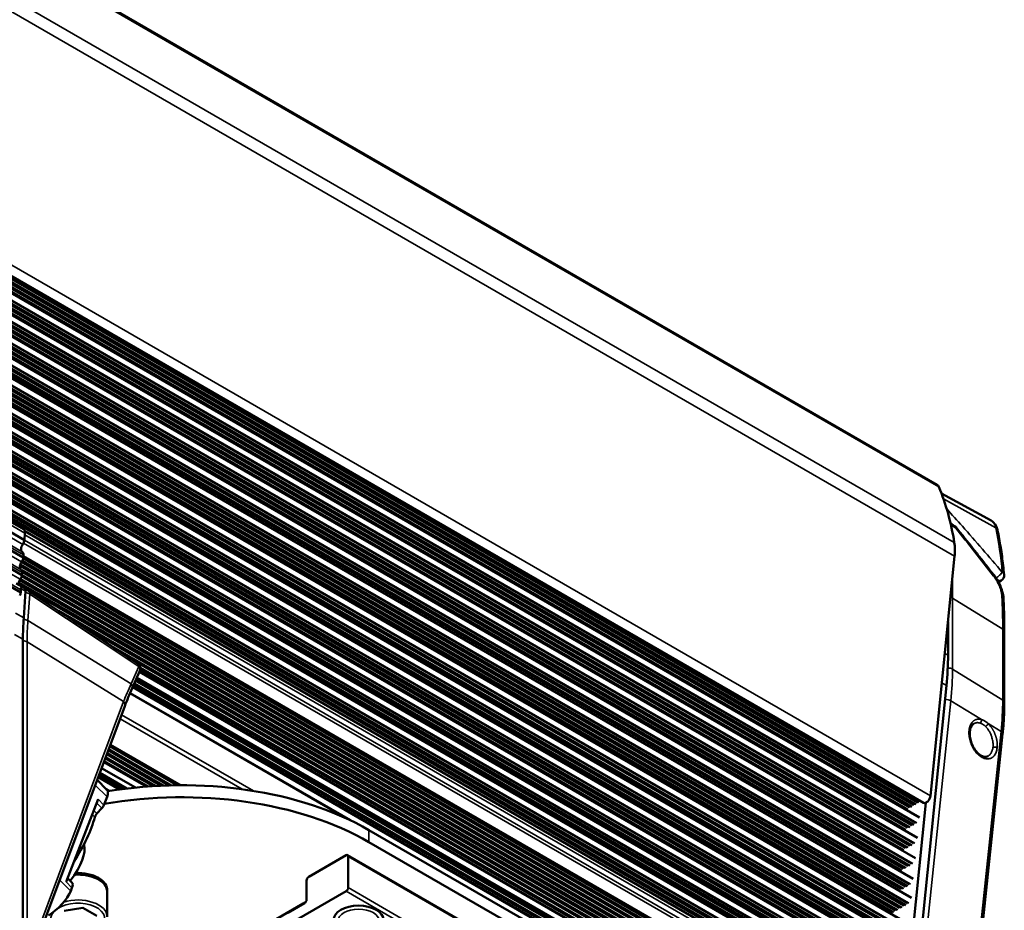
# Paper-space layout 'Sheet_1' of a CAD drawing. Header units: millimetres. Extents: x 0 to 118, y 0 to 118.
# Tile 154 of 206: x 101.06 to 107.65, y 20.14 to 26.1. Entities that reach past the tile are written whole.
import ezdxf

# ---------------------------------------------------------------- set-up
doc = ezdxf.new("R2010")
doc.units = ezdxf.units.MM
doc.layers.add('Visible (ANSI)', color=7, linetype='Continuous', lineweight=50)
doc.layers.add('Visible Narrow (ANSI)', color=7, linetype='Continuous', lineweight=35)

psp = doc.layouts.new('Sheet_1')

# ---------------------------------------------------------------- linework, layer by layer
at = {"layer": 'Visible (ANSI)'}
for p, q in [((79.88954, 38.75833), (107.19945, 22.99094)), ((107.10931, 20.86299), (79.80044, 36.62977)), ((107.08251, 20.76371), (79.7894, 36.5214)), ((107.06883, 20.62739), (79.77552, 36.38519)), ((107.05522, 20.49095), (79.76164, 36.2489)), ((107.03966, 20.35338), (79.74753, 36.11049)), ((107.02854, 20.22641), (79.7347, 35.98452)), ((107.01079, 20.04927), (79.71667, 35.80754)), ((106.99884, 19.92986), (79.70451, 35.68824)), ((106.98687, 19.81044), (79.69236, 35.56894)), ((106.9732, 19.67396), (79.67847, 35.43259)), ((106.96124, 19.55455), (79.66631, 35.31328)), ((106.94927, 19.43513), (79.65378, 35.19419)), ((85.49581, 31.69358), (101.08557, 22.69283)), ((85.50253, 31.62149), (101.09229, 22.62074)), ((85.49404, 31.5045), (101.08379, 22.50375)), ((85.48555, 31.38752), (101.0753, 22.38677)), ((85.47705, 31.27053), (101.06681, 22.26978)), ((107.22925, 22.93319), (107.56166, 22.75063)), ((106.85735, 19.35395), (101.0942, 22.68131)), ((107.29036, 22.73285), (107.31799, 22.71474)), ((101.09229, 22.62074), (101.09563, 22.66673)), ((101.07288, 22.47555), (106.76326, 19.19021)), ((101.07669, 22.48174), (106.7565, 19.20249)), ((101.08322, 22.49972), (106.76279, 19.22062)), ((101.08504, 22.5209), (101.08379, 22.50375)), ((106.80729, 19.20858), (101.08444, 22.51267)), ((107.15663, 20.90912), (107.31727, 22.51262)), ((101.06172, 22.44981), (106.76309, 19.15812)), ((101.06349, 22.45699), (106.75633, 19.17023)), ((101.07426, 22.41843), (106.75617, 19.13798)), ((101.07659, 22.40888), (106.76292, 19.12588)), ((101.06094, 22.35325), (106.76259, 19.06139)), ((101.06482, 22.3592), (106.75583, 19.07349)), ((101.07369, 22.37822), (106.76276, 19.09364)), ((101.07517, 22.38556), (106.756, 19.10574)), ((101.07655, 22.40391), (101.0753, 22.38677)), ((107.61071, 22.33995), (107.62952, 22.3508)), ((101.09209, 22.29874), (101.03641, 22.33089)), ((101.05256, 22.32575), (106.76242, 19.02915)), ((101.05335, 22.33349), (106.75567, 19.04125)), ((101.06805, 22.28693), (101.06681, 22.26978)), ((101.08721, 22.09968), (101.10014, 22.27786)), ((101.85031, 21.79457), (101.12097, 22.27959)), ((101.32006, 22.14719), (106.75551, 19.00904)), ((101.41618, 22.08327), (106.76225, 18.99671)), ((107.27358, 22.07653), (107.27358, 21.85031)), ((101.08191, 20.03602), (101.08191, 21.95654)), ((107.65027, 21.53405), (107.65027, 22.00956)), ((101.6888, 21.90197), (106.75533, 18.97681)), ((101.78502, 21.83798), (106.76209, 18.96448)), ((101.86761, 21.76635), (106.75516, 18.94452)), ((101.86769, 21.75792), (106.76192, 18.93224)), ((101.86449, 21.7458), (101.81267, 21.62914)), ((101.83838, 21.68703), (106.64398, 18.91252)), ((101.84405, 21.69979), (106.73727, 18.87469)), ((101.86196, 21.74011), (106.75584, 18.91463)), ((101.81651, 21.63778), (106.64449, 18.85034)), ((101.82397, 21.65458), (106.65057, 18.86794)), ((101.82693, 21.66125), (106.64381, 18.88023)), ((101.8354, 21.68032), (106.65073, 18.90018)), ((107.03913, 19.42991), (107.26303, 21.64667)), ((101.79882, 21.59732), (103.27324, 20.74606)), ((101.76379, 21.51004), (101.18072, 19.95429)), ((107.41425, 19.18017), (107.63898, 21.32423)), ((101.65545, 21.22094), (102.07399, 20.9793)), ((101.66283, 21.24064), (102.11432, 20.97997)), ((101.66541, 21.24753), (102.12864, 20.98008)), ((101.66565, 21.24818), (102.13, 20.98009)), ((101.63294, 21.16088), (101.95614, 20.97428)), ((101.63552, 21.16777), (101.96929, 20.97506)), ((101.6429, 21.18747), (102.0074, 20.97702)), ((101.64548, 21.19436), (102.02091, 20.9776)), ((101.65286, 21.21405), (102.06009, 20.97894)), ((101.60818, 21.09483), (101.83436, 20.96425)), ((101.9074, 20.97086), (101.62321, 21.13493)), ((101.62555, 21.14118), (101.91903, 20.97175)), ((101.72788, 20.95132), (101.58525, 21.03364)), ((101.58569, 21.03483), (101.72982, 20.9516)), ((101.7391, 20.95287), (101.58771, 21.04022)), ((101.58886, 21.04328), (101.74414, 20.95355)), ((101.76959, 20.95686), (101.59435, 21.05794)), ((101.5955, 21.061), (101.77467, 20.95749)), ((101.77748, 20.95783), (101.59609, 21.06256)), ((101.6445, 20.94941), (101.57839, 21.01536)), ((101.62361, 20.84766), (101.64463, 20.90221)), ((101.63986, 20.95403), (101.66191, 20.94131)), ((101.58437, 20.88681), (101.37093, 20.33291)), ((101.57729, 20.79024), (101.6097, 20.82656)), ((107.12495, 20.86294), (106.98346, 19.46205)), ((106.51605, 18.88039), (103.3981, 20.68054)), ((101.49136, 20.5791), (101.48992, 20.58391)), ((106.51605, 18.80002), (103.3981, 20.60017)), ((102.99444, 20.36712), (103.24499, 20.51177)), ((106.4563, 18.66438), (103.25483, 20.51275)), ((103.25891, 20.50374), (103.25891, 20.29479)), ((101.41007, 20.32916), (101.38076, 20.3584)), ((102.98052, 20.21443), (102.98052, 20.34301)), ((101.40183, 20.27212), (101.41017, 20.29376)), ((101.64623, 20.0987), (101.64623, 20.26586)), ((103.24499, 20.27068), (102.85524, 20.04566)), ((101.60667, 19.40838), (102.95686, 20.18791)), ((102.85524, 20.12603), (102.9666, 20.19032)), ((101.48323, 20.15878), (101.3569, 20.13924)), ((101.57571, 20.10539), (101.48323, 20.15878))]:
    psp.add_line(p, q, dxfattribs=at)
for centre, start, end in [((107.2964, 22.68181), 38.927671, 56.754907), ((107.60983, 22.3849), 300, 5.370222), ((101.09917, 22.24681), 56.375332, 89.07323), ((101.82851, 21.76179), 336.051121, 56.375332)]:
    psp.add_arc(centre, 0.03937, start, end, dxfattribs=at)
for centre, major_axis, ratio, start_param, end_param in [((107.16008, 22.92275), (0.03937, 0.06819), 0.5773503, 5.8722537, 6.2831853), ((105.47697, 21.18719), (1.31813, 2.28306), 0.5773503, 5.6635343, 5.8722537), ((101.06096, 22.65021), (0.02461, 0.04262), 0.5773503, 5.4105207, 6.2831853), ((107.2964, 22.68181), (0.03063, 0.02473), 0.1459548, 6.2831828, 6.2832051), ((101.06464, 22.60856), (0.01969, 0.0341), 0.5773503, 4.5555222, 5.3797294), ((101.09738, 22.57546), (-0.01969, -0.0341), 0.5773503, 4.5555222, 6.265205), ((101.05731, 22.50769), (0.01969, 0.0341), 0.5773503, 5.4105207, 6.265205), ((107.04096, 22.39226), (0.19685, 0.34095), 0.5773503, 5.3756141, 5.6635343), ((101.08889, 22.45847), (-0.01969, -0.0341), 0.5773503, 4.5555222, 6.265205), ((101.05615, 22.49158), (0.01969, 0.0341), 0.5773503, 4.5555222, 5.3797294), ((101.04881, 22.3907), (0.01969, 0.0341), 0.5773503, 5.4105207, 6.265205), ((101.08039, 22.34149), (0.01969, 0.0341), 0.5773503, 1.4139296, 2.4844012), ((101.04766, 22.37459), (0.01969, 0.0341), 0.5773503, 4.5555222, 5.3797294), ((101.04032, 22.27372), (0.01969, 0.0341), 0.5773503, 5.4105207, 6.055039), ((101.07241, 22.26465), (0.01969, 0.0341), 0.5773503, 5.4105207, 6.2831853), ((101.03917, 22.25761), (0.01969, 0.0341), 0.5773503, 4.7909509, 5.3797294), ((107.60562, 22.2263), (0.03932, 0.00194), 0.6084202, 0.0000248, 0.0000398), ((102.47385, 22.76017), (0.98425, 1.70477), 0.5773503, 2.268928, 2.3561945), ((105.88164, 21.04668), (0.98425, 1.70477), 0.5773503, 5.3745669, 5.4977871), ((102.14535, 19.95726), (-1.77165, 0), 0.5773503, 3.9269908, 4.9957747), ((102.14535, 19.8769), (1.77165, 0), 0.5773503, 0.7853982, 1.8680764), ((101.53328, 20.83792), (0.11122, 0.11149), 0.3450664, 5.6206309, 6.2831853), ((107.12899, 20.89708), (-0.01969, -0.0341), 0.5773503, 0, 2.2340214), ((101.59577, 20.83159), (0.02781, 0.02787), 0.3450664, 4.8724083, 5.6206309), ((100.83576, 20.28324), (0.70043, 0.70209), 0.3450664, 5.2917916, 5.7517913), ((101.59121, 20.78521), (0.02781, 0.02787), 0.3450664, 1.7308156, 2.6101987), ((101.18581, 20.30995), (0.29196, 0.29265), 0.3450664, 5.1414861, 6.09831), ((103.24499, 20.4957), (0.00984, 0.01705), 0.5773503, 5.4977871, 7.0685835), ((101.44938, 20.27872), (0.19685, 0), 0.5773503, 6.2286855, 7.9322307), ((102.99444, 20.35105), (0.00984, 0.01705), 0.5773503, 0.7853982, 2.3561945), ((101.32666, 20.24554), (0.08342, 0.08362), 0.3450664, 5.6206309, 6.2831853), ((101.29048, 20.20782), (0.11122, 0.11149), 0.3450664, 4.0498346, 5.6206309), ((103.24499, 20.28675), (-0.00984, -0.01705), 0.5773503, 0.7853982, 2.3561945), ((103.09605, 20.10754), (-0.19685, 0), 0.5773503, 5.3838266, 5.4977871), ((102.9666, 20.20639), (0.00984, 0.01705), 0.5773503, 3.9269908, 5.4977871)]:
    psp.add_ellipse(centre, major_axis=major_axis, ratio=ratio, start_param=start_param, end_param=end_param, dxfattribs=at)
psp.add_ellipse((103.3285, 20.07781), major_axis=(-0.16732, 0), ratio=0.5773503, dxfattribs=at)
for points, knots in [([(107.56166, 22.75063), (107.56633, 22.74807), (107.57073, 22.74502), (107.5788, 22.73816), (107.58247, 22.73435), (107.58898, 22.7262), (107.59182, 22.72186), (107.5967, 22.71286), (107.59875, 22.7082), (107.60213, 22.69868), (107.60346, 22.69382), (107.60448, 22.6889)], [5.48544424, 5.48544424, 5.48544424, 5.48544424, 5.6029247, 5.6029247, 5.72040516, 5.72040516, 5.83788562, 5.83788562, 5.95536608, 5.95536608, 6.07284654, 6.07284654, 6.07284654, 6.07284654]), ([(107.32703, 22.70655), (107.34423, 22.68525), (107.36138, 22.66392), (107.39558, 22.6212), (107.41264, 22.59981), (107.44665, 22.55697), (107.4636, 22.53552), (107.49742, 22.49256), (107.51428, 22.47105), (107.5479, 22.42798), (107.56467, 22.40641), (107.58138, 22.38481)], [3.100597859, 3.100597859, 3.100597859, 3.100597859, 3.105662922, 3.105662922, 3.110727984, 3.110727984, 3.115793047, 3.115793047, 3.120858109, 3.120858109, 3.125923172, 3.125923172, 3.125923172, 3.125923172]), ([(107.64903, 22.38858), (107.64708, 22.40933), (107.64492, 22.42994), (107.64021, 22.47087), (107.63764, 22.4912), (107.63211, 22.53156), (107.62914, 22.55159), (107.62279, 22.59135), (107.61941, 22.61108), (107.61225, 22.65022), (107.60846, 22.66964), (107.60448, 22.6889)], [0.10259653, 0.10259653, 0.10259653, 0.10259653, 0.12414498, 0.12414498, 0.14569343, 0.14569343, 0.16724187, 0.16724187, 0.18879032, 0.18879032, 0.21033876, 0.21033876, 0.21033876, 0.21033876]), ([(107.58138, 22.38481), (107.59405, 22.36843), (107.60557, 22.35031), (107.62431, 22.31361), (107.63182, 22.2946), (107.64143, 22.25984), (107.64419, 22.24367), (107.64495, 22.22824)], [0, 0, 0, 0, 0.1593937, 0.1593937, 0.31643054, 0.31643054, 0.45387723, 0.45387723, 0.45387723, 0.45387723]), ([(107.64495, 22.22824), (107.64566, 22.21388), (107.6463, 22.19947), (107.64743, 22.17056), (107.64793, 22.15607), (107.64878, 22.12699), (107.64913, 22.11241), (107.6497, 22.08317), (107.64991, 22.0685), (107.6502, 22.03909), (107.65027, 22.02435), (107.65027, 22.00956)], [1.515420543, 1.515420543, 1.515420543, 1.515420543, 1.5264957, 1.5264957, 1.537570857, 1.537570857, 1.548646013, 1.548646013, 1.55972117, 1.55972117, 1.570796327, 1.570796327, 1.570796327, 1.570796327]), ([(107.63898, 21.32423), (107.64048, 21.33856), (107.64183, 21.35282), (107.64424, 21.38122), (107.64529, 21.39536), (107.6471, 21.42349), (107.64785, 21.43749), (107.64906, 21.46534), (107.64951, 21.47919), (107.65012, 21.50674), (107.65027, 21.52043), (107.65027, 21.53405)], [4.58426787, 4.58426787, 4.58426787, 4.58426787, 4.6098921, 4.6098921, 4.63551632, 4.63551632, 4.66114054, 4.66114054, 4.68676476, 4.68676476, 4.71238898, 4.71238898, 4.71238898, 4.71238898]), ([(107.44619, 21.39251), (107.43935, 21.38856), (107.43295, 21.38169), (107.42387, 21.36321), (107.42079, 21.35215), (107.4195, 21.33987)], [0, 0, 0, 0, 0.13042526, 0.13042526, 0.24344664, 0.24344664, 0.24344664, 0.24344664]), ([(107.4195, 21.33987), (107.41842, 21.32961), (107.41855, 21.31823), (107.4213, 21.29488), (107.42399, 21.28262), (107.4317, 21.25864), (107.43685, 21.24663), (107.44891, 21.2246), (107.45599, 21.2143), (107.4709, 21.19688), (107.47893, 21.18949), (107.49454, 21.17848), (107.50232, 21.17463), (107.51649, 21.17033), (107.52302, 21.16978), (107.53343, 21.17113), (107.53769, 21.17257), (107.54167, 21.17487)], [0, 0, 0, 0, 0.09451206, 0.09451206, 0.19004663, 0.19004663, 0.28717846, 0.28717846, 0.38423339, 0.38423339, 0.47945235, 0.47945235, 0.57194841, 0.57194841, 0.66432057, 0.66432057, 0.7402567, 0.7402567, 0.7402567, 0.7402567]), ([(101.42999, 20.3856), (101.43636, 20.38597), (101.44276, 20.38616), (101.47012, 20.38618), (101.49107, 20.38418), (101.53099, 20.37631), (101.54996, 20.37042), (101.58411, 20.35509), (101.59928, 20.34563), (101.62387, 20.3238), (101.6334, 20.31143), (101.64384, 20.28767), (101.64623, 20.27678), (101.64623, 20.26586)], [3.8248556, 3.8248556, 3.8248556, 3.8248556, 3.9258643, 3.9258643, 4.2563088, 4.2563088, 4.587796, 4.587796, 4.921391, 4.921391, 5.2492746, 5.2492746, 5.4977871, 5.4977871, 5.4977871, 5.4977871])]:
    psp.add_open_spline(points, degree=3, knots=knots, dxfattribs=at)
for points in [[(101.81267, 21.62914), (101.79458, 21.58842), (101.77826, 21.54864), (101.76379, 21.51004)], [(107.54168, 21.17488), (107.54168, 21.17488), (107.54167, 21.17487), (107.54167, 21.17487)]]:
    psp.add_open_spline(points, degree=3, dxfattribs=at)
at = {"layer": 'Visible Narrow (ANSI)'}
for p, q in [((107.2119, 22.97619), (79.90199, 38.74357)), ((107.31553, 22.60382), (80.00562, 38.37121)), ((107.31727, 22.51262), (80.00736, 38.28)), ((79.84671, 36.6765), (107.15663, 20.90912)), ((107.04209, 20.84704), (79.79517, 36.57805)), ((79.79572, 36.58345), (107.047, 20.84991)), ((107.05608, 20.8501), (79.79624, 36.58858)), ((79.79679, 36.59398), (107.061, 20.85299)), ((107.06989, 20.86327), (79.79828, 36.60854)), ((79.79887, 36.61431), (107.0756, 20.86608)), ((107.07819, 20.86546), (79.79895, 36.61514)), ((79.78949, 36.52232), (106.99128, 20.81736)), ((107.00041, 20.81757), (79.79002, 36.5275)), ((79.79057, 36.5329), (107.00532, 20.82046)), ((107.01421, 20.83074), (79.79205, 36.54746)), ((79.79261, 36.55286), (107.01912, 20.83363)), ((107.02825, 20.83384), (79.79313, 36.55804)), ((79.79368, 36.56343), (107.03315, 20.83671)), ((79.78183, 36.4471), (107.03346, 20.71336)), ((107.04254, 20.71355), (79.78235, 36.45223)), ((79.7829, 36.45763), (107.04746, 20.71643)), ((107.05634, 20.72671), (79.78439, 36.47218)), ((79.78497, 36.47795), (107.06205, 20.72952)), ((107.06464, 20.7289), (79.78506, 36.47878)), ((79.7756, 36.38598), (106.97774, 20.68082)), ((106.98687, 20.68103), (79.77613, 36.39116)), ((79.77668, 36.39656), (106.99178, 20.68391)), ((107.00067, 20.6942), (79.77816, 36.41112)), ((79.77871, 36.41652), (107.00558, 20.69708)), ((107.01471, 20.69729), (79.77924, 36.42169)), ((79.77979, 36.42708), (107.01961, 20.70016)), ((107.02855, 20.71049), (79.78128, 36.4417)), ((107.02885, 20.57722), (79.76847, 36.316)), ((79.76902, 36.32141), (107.03377, 20.5801)), ((107.04266, 20.59039), (79.77051, 36.33597)), ((79.77109, 36.34174), (107.04837, 20.59319)), ((107.05096, 20.59258), (79.77118, 36.34257)), ((79.76172, 36.24975), (106.96405, 20.54448)), ((106.97318, 20.54469), (79.76225, 36.25492)), ((79.7628, 36.26033), (106.97809, 20.54757)), ((106.98698, 20.55786), (79.76428, 36.27489)), ((79.76483, 36.28029), (106.99189, 20.56074)), ((107.00102, 20.56095), (79.76536, 36.28547)), ((79.76591, 36.29086), (107.00592, 20.56383)), ((107.01486, 20.57415), (79.7674, 36.30548)), ((79.76795, 36.31087), (107.01977, 20.57703)), ((107.01524, 20.44077), (79.75459, 36.17972)), ((79.75514, 36.18513), (107.02016, 20.44366)), ((107.02904, 20.45395), (79.75662, 36.19969)), ((79.75721, 36.20545), (107.03475, 20.45675)), ((107.03735, 20.45613), (79.75729, 36.20628)), ((106.95957, 20.40824), (79.74836, 36.11864)), ((79.74891, 36.12404), (106.96448, 20.41113)), ((106.97336, 20.42142), (79.7504, 36.1386)), ((79.75095, 36.14401), (106.97827, 20.4243)), ((106.98741, 20.42451), (79.75148, 36.14918)), ((79.75203, 36.15457), (106.99231, 20.42739)), ((107.00124, 20.43771), (79.75351, 36.16919)), ((79.75406, 36.17459), (107.00615, 20.44059)), ((107.01348, 20.31638), (79.74252, 36.06127)), ((79.74311, 36.06704), (107.01919, 20.31918)), ((107.02179, 20.31857), (79.74319, 36.06787)), ((79.74784, 36.11346), (106.95044, 20.40804)), ((79.73481, 35.98563), (106.94891, 20.27356)), ((106.9578, 20.28385), (79.7363, 36.00019)), ((79.73685, 36.00559), (106.96271, 20.28673)), ((106.97184, 20.28694), (79.73737, 36.01077)), ((79.73792, 36.01616), (106.97675, 20.28982)), ((106.98568, 20.30014), (79.73941, 36.03078)), ((79.73996, 36.03618), (106.99059, 20.30302)), ((106.99967, 20.30321), (79.74049, 36.04131)), ((79.74104, 36.04671), (107.00459, 20.30609)), ((79.7282, 35.92074), (106.99347, 20.17913)), ((107.00236, 20.18941), (79.72968, 35.9353)), ((79.73027, 35.94106), (107.00807, 20.19222)), ((107.01067, 20.1916), (79.73036, 35.94189)), ((106.93288, 20.14371), (79.72143, 35.85425)), ((79.72198, 35.85966), (106.9378, 20.1466)), ((106.94668, 20.15688), (79.72346, 35.87422)), ((79.72401, 35.87962), (106.95159, 20.15977)), ((106.96072, 20.15998), (79.72454, 35.88479)), ((79.72509, 35.89019), (106.96563, 20.16285)), ((106.97456, 20.17318), (79.72658, 35.90481)), ((79.72713, 35.9102), (106.97947, 20.17605)), ((106.98855, 20.17624), (79.72765, 35.91533)), ((106.89103, 20.12438), (79.71724, 35.81318)), ((79.71779, 35.81855), (106.89594, 20.12724)), ((106.90488, 20.12737), (79.7183, 35.82355)), ((79.71885, 35.82892), (106.90979, 20.13022)), ((106.91887, 20.14065), (79.72035, 35.84372)), ((79.7209, 35.84908), (106.92375, 20.1435)), ((106.95681, 19.99603), (79.70855, 35.72782)), ((79.7091, 35.73322), (106.96172, 19.99891)), ((106.97081, 19.9991), (79.70962, 35.73835)), ((79.71017, 35.74376), (106.97573, 20.00198)), ((106.98461, 20.01227), (79.71165, 35.75832)), ((79.71224, 35.76408), (106.99032, 20.01507)), ((106.99292, 20.01446), (79.71232, 35.76491)), ((106.92893, 19.97974), (79.70543, 35.69723)), ((79.70598, 35.70264), (106.93384, 19.98262)), ((106.94298, 19.98283), (79.70651, 35.70781)), ((79.70706, 35.7132), (106.94788, 19.98571)), ((106.93102, 19.86342), (79.69435, 35.58852)), ((79.6949, 35.59391), (106.93593, 19.8663)), ((106.94486, 19.87662), (79.69639, 35.60853)), ((79.69694, 35.61393), (106.94977, 19.8795)), ((106.95885, 19.87968), (79.69746, 35.61906)), ((79.69801, 35.62446), (106.96377, 19.88257)), ((106.97266, 19.89286), (79.6995, 35.63902)), ((79.70009, 35.64479), (106.97837, 19.89566)), ((106.98097, 19.89504), (79.70017, 35.64562)), ((79.68793, 35.52548), (106.96641, 19.77625)), ((106.969, 19.77563), (79.68801, 35.52631)), ((106.91698, 19.86033), (79.69327, 35.57794)), ((79.69383, 35.58334), (106.92189, 19.86321)), ((106.90502, 19.74091), (79.68112, 35.45863)), ((79.68167, 35.46404), (106.90993, 19.7438)), ((106.91906, 19.744), (79.6822, 35.46921)), ((79.68275, 35.4746), (106.92396, 19.74688)), ((106.9329, 19.7572), (79.68424, 35.48922)), ((79.68479, 35.49462), (106.93781, 19.76008)), ((106.94689, 19.76027), (79.68531, 35.49975)), ((79.68586, 35.50516), (106.95181, 19.76315)), ((106.96069, 19.77344), (79.68734, 35.51972)), ((79.67404, 35.38913), (106.95273, 19.63977)), ((106.95533, 19.63915), (79.67412, 35.38996)), ((79.67856, 35.4335), (106.88209, 19.72753)), ((106.89122, 19.72774), (79.67909, 35.43867)), ((79.67964, 35.44407), (106.89613, 19.73062)), ((79.66778, 35.32769), (106.89626, 19.60732)), ((106.90539, 19.60753), (79.66831, 35.33286)), ((79.66885, 35.33825), (106.91029, 19.6104)), ((106.91922, 19.62073), (79.67034, 35.35287)), ((79.67089, 35.35827), (106.92413, 19.6236)), ((106.93322, 19.62379), (79.67142, 35.3634)), ((79.67197, 35.36881), (106.93814, 19.62668)), ((106.94702, 19.63696), (79.67345, 35.38337)), ((106.93506, 19.51755), (79.6613, 35.26406)), ((79.66188, 35.26983), (106.94077, 19.52035)), ((106.94337, 19.51974), (79.66197, 35.27066)), ((106.89134, 19.60443), (79.66723, 35.32228)), ((106.87938, 19.48502), (79.65481, 35.20313)), ((79.65543, 35.20849), (106.88429, 19.4879)), ((106.89342, 19.48811), (79.65602, 35.21363)), ((79.65662, 35.21899), (106.89833, 19.49099)), ((106.90726, 19.50131), (79.65818, 35.23357)), ((79.65874, 35.23896), (106.91217, 19.50419)), ((106.92125, 19.50438), (79.65926, 35.24409)), ((79.65981, 35.2495), (106.92617, 19.50726)), ((106.90929, 19.38496), (79.64585, 35.12551)), ((79.64647, 35.13088), (106.91421, 19.38784)), ((106.92309, 19.39813), (79.64814, 35.14533)), ((79.6488, 35.15105), (106.92881, 19.40094)), ((106.9314, 19.40032), (79.6489, 35.15188)), ((106.86742, 19.3656), (79.64114, 35.0847)), ((79.64176, 35.09006), (106.87233, 19.36849)), ((106.88146, 19.36869), (79.64235, 35.0952)), ((79.64297, 35.10055), (106.88636, 19.37157)), ((106.8953, 19.38189), (79.64465, 35.11506)), ((79.64526, 35.12042), (106.90021, 19.38477)), ((101.09563, 22.66673), (85.50587, 31.66748)), ((101.08101, 22.59201), (85.49125, 31.59276)), ((85.48759, 31.54232), (101.07734, 22.54157)), ((101.08504, 22.5209), (85.49528, 31.52165)), ((101.07252, 22.47503), (85.48276, 31.47578)), ((85.47909, 31.42534), (101.06885, 22.42459)), ((101.07655, 22.40391), (85.48679, 31.40466)), ((101.06403, 22.35804), (85.47427, 31.35879)), ((101.06805, 22.28693), (85.4783, 31.28768)), ((107.59266, 22.70363), (107.24235, 22.89764)), ((107.29276, 22.72242), (107.32497, 22.70131)), ((106.82438, 19.31082), (101.09224, 22.62028)), ((101.0949, 22.65677), (106.83645, 19.34188)), ((101.08633, 22.60094), (106.8511, 19.27265)), ((106.76279, 19.23387), (101.08441, 22.51228)), ((107.59451, 22.3666), (107.59467, 22.3667)), ((101.10014, 22.27786), (101.06741, 22.29675)), ((101.12785, 22.25945), (101.11501, 22.08257)), ((101.12785, 22.25945), (101.85719, 21.77443)), ((107.30386, 22.23299), (107.30386, 21.75748)), ((107.63969, 22.02507), (107.30386, 22.23299)), ((101.03153, 22.13182), (101.08721, 22.09968)), ((101.11501, 22.08257), (101.80538, 21.65777)), ((107.63969, 21.54955), (107.63969, 22.02507)), ((101.08191, 21.95654), (101.02623, 21.98868)), ((101.10971, 21.93932), (101.10971, 20.01995)), ((101.75572, 21.53936), (101.10971, 21.93932)), ((107.25216, 21.86268), (107.27358, 21.85031)), ((101.85719, 21.77443), (101.80538, 21.65777)), ((107.30386, 21.75748), (107.63969, 21.54955)), ((101.86, 21.73571), (106.75849, 18.90757)), ((106.75665, 18.90951), (101.86032, 21.73641)), ((101.81455, 21.63337), (106.64713, 18.84328)), ((106.6453, 18.84522), (101.81486, 21.63407)), ((107.26303, 21.64667), (107.2323, 21.66442)), ((103.23719, 20.7628), (101.79742, 21.59405)), ((101.75572, 21.53936), (101.17265, 19.98361)), ((107.29246, 21.54568), (107.06772, 19.40162)), ((107.49827, 21.41942), (107.29246, 21.54568)), ((102.55026, 20.95305), (101.73208, 21.42543)), ((101.74199, 21.45186), (102.6253, 20.94188)), ((107.62839, 21.3396), (107.54175, 21.39275)), ((107.40366, 19.19554), (107.62839, 21.3396)), ((101.66771, 21.25365), (102.14147, 20.98013)), ((101.64463, 20.90221), (101.56556, 20.9811)), ((101.6097, 20.82656), (101.57463, 20.86154)), ((101.58437, 20.88681), (101.62361, 20.84766)), ((101.54465, 20.78372), (101.56237, 20.76604)), ((101.55553, 20.81195), (101.57729, 20.79024)), ((103.3981, 20.68054), (103.3981, 20.60017)), ((106.46037, 18.65537), (103.25891, 20.50374)), ((101.32759, 20.34618), (101.40183, 20.27212)), ((101.41017, 20.29376), (101.37093, 20.33291)), ((106.44645, 18.42231), (103.24499, 20.27068)), ((103.25891, 20.29479), (106.46037, 18.44642)), ((102.95686, 20.18469), (102.95686, 20.18791))]:
    psp.add_line(p, q, dxfattribs=at)
for centre, major_axis, ratio, start_param, end_param in [((107.48424, 22.61431), (0.07839, 0.13578), 0.5773503, 5.7081259, 6.2955282), ((107.2964, 22.68181), (0.02158, 0.03293), 0.5742824, 5.6597805, 6.2831853), ((107.2964, 22.68181), (0.03063, 0.02473), 0.1459548, 5.7789925, 6.2831853), ((96.20294, 15.51354), (12.46865, -10.50206), 0.7996702, 1.3052549, 1.3307251), ((107.56593, 22.68092), (0.03855, 0.00798), 0.6851713, 0, 0.6731101), ((105.00674, 20.57315), (1.86973, 3.23847), 0.5773503, 5.6003853, 5.7081259), ((103.82501, 20.22448), (-2.45992, -4.2607), 0.5773503, 2.3561945, 2.3882849), ((99.53904, 16.7488), (9.32911, -7.76962), 0.7986423, 1.3554094, 1.3555536), ((107.60983, 22.3849), (0.03003, 0.02546), 0.1286213, 4.077912, 5.7251014), ((107.60983, 22.3849), (0.01969, -0.0341), 0.5773503, 4.9218286, 6.2831853), ((107.60983, 22.3849), (0.0392, 0.00368), 0.6334446, 0.7285585, 0.745954), ((107.60983, 22.3849), (0.0392, 0.00368), 0.6334446, 0, 0.7285585), ((101.09917, 22.24681), (0.0218, 0.03278), 0.578419, 5.4477517, 6.2831853), ((101.09917, 22.24681), (-0.03927, 0.00285), 0.5248339, 3.9320708, 4.7448298), ((107.27506, 22.21749), (-0.03937, 0), 0.5773503, 3.8920842, 4.3283174), ((104.17299, 20.02357), (2.45133, 4.24582), 0.5773503, 5.4977871, 5.5531629), ((107.60563, 22.2263), (0.03932, 0.00194), 0.6084202, 0.0000151, 0.7212272), ((101.08633, 22.06993), (0.03927, -0.00285), 0.5248339, 0.7904781, 1.6027372), ((102.50266, 22.74354), (-0.98496, -1.70601), 0.5773503, 5.4105207, 5.4977871), ((107.6109, 22.00956), (0.03937, 0), 0.5773503, 0, 0.7504916), ((101.08092, 21.92382), (-0.03937, 0), 0.5773503, 3.8920842, 4.6872626), ((101.82851, 21.76179), (0.0218, 0.03278), 0.578419, 5.4477517, 6.2831853), ((101.82851, 21.76179), (0.03598, -0.01598), 0.6977356, 0, 1.0055794), ((107.27506, 21.74197), (0.03937, 0), 0.5773503, 0.7504916, 1.6575251), ((105.91292, 20.95442), (-0.98354, -1.70354), 0.5773503, 2.2280734, 2.3561945), ((103.37356, 22.48717), (-1.61589, -1.60691), 0.3402997, 5.5522887, 5.634147), ((101.77669, 21.64513), (0.03598, -0.01598), 0.6977356, 0, 1.0055794), ((107.26389, 21.53441), (-0.03916, 0.0041), 0.4988496, 3.9484389, 5.0277199), ((106.26091, 20.75351), (0.97495, 1.68866), 0.5773503, 5.369666, 5.4977871), ((107.6109, 21.53405), (0.03937, 0), 0.5773503, 0, 0.7504916), ((101.72693, 21.52385), (0.03687, -0.01382), 0.7468396, 0, 0.9924396), ((107.48399, 21.41379), (0.00567, 0.01885), 0.6992353, 3.7785719, 5.2166642), ((107.52747, 21.38711), (0.01352, 0.0143), 0.4669383, 4.0426786, 5.496754), ((107.39992, 21.34192), (0.01958, -0.00205), 0.4988496, 0.0000346, 0.8068463), ((107.59982, 21.32834), (0.03916, -0.0041), 0.4988496, 0, 0.8068463), ((107.58793, 21.22545), (0.01958, -0.00205), 0.4988495, 0.8068463, 2.4125476), ((101.44938, 20.26586), (0.19685, 0), 0.5773503, 0, 1.6920439), ((101.44938, 20.08585), (-0.1811, 0), 0.5773503, 5.8162649, 11.8347836), ((101.44938, 20.0987), (0.19685, 0), 0.5773503, 0, 2.0672792), ((103.3285, 20.07138), (-0.1378, 0), 0.5773503, 3.1415927, 6.2831853)]:
    psp.add_ellipse(centre, major_axis=major_axis, ratio=ratio, start_param=start_param, end_param=end_param, dxfattribs=at)
for points, knots in [([(107.26472, 22.82912), (107.2998, 22.79061), (107.38002, 22.70162), (107.50431, 22.56031), (107.59297, 22.45669), (107.63704, 22.40446)], [0.07608293, 0.07608293, 0.07608293, 0.07608293, 0.33333333, 0.66666667, 1, 1, 1, 1]), ([(107.57894, 22.37881), (107.58558, 22.37019), (107.59186, 22.36105), (107.60322, 22.34238), (107.60832, 22.33287), (107.61464, 22.31933), (107.61637, 22.31539), (107.62017, 22.30616), (107.62215, 22.30086), (107.6269, 22.28675), (107.62927, 22.27798), (107.63284, 22.26051), (107.63397, 22.25181), (107.63438, 22.24355)], [0.00000081, 0.00000081, 0.00000081, 0.00000081, 0.21037064, 0.21037064, 0.41604689, 0.41604689, 0.5, 0.5, 0.61274251, 0.61274251, 0.80192019, 0.80192019, 1, 1, 1, 1]), ([(107.49827, 21.41942), (107.49659, 21.41993), (107.49493, 21.42037), (107.49161, 21.42114), (107.48995, 21.42146), (107.48666, 21.42198), (107.48502, 21.42217), (107.48179, 21.42243), (107.48019, 21.4225), (107.47741, 21.4225), (107.47622, 21.42247), (107.47494, 21.42238), (107.47485, 21.42238), (107.47317, 21.42226), (107.47158, 21.42209), (107.46841, 21.42161), (107.46683, 21.42131), (107.4637, 21.42057), (107.46216, 21.42013), (107.45911, 21.41912), (107.45761, 21.41855), (107.4549, 21.4174), (107.45369, 21.41682), (107.45244, 21.41618), (107.45239, 21.41616), (107.45078, 21.41532), (107.44928, 21.41444), (107.44633, 21.41251), (107.44488, 21.41146), (107.44208, 21.40921), (107.44072, 21.40801), (107.43809, 21.40547), (107.43682, 21.40413), (107.43514, 21.40219), (107.43469, 21.40165), (107.43416, 21.401), (107.43408, 21.4009), (107.43254, 21.39897), (107.43114, 21.39705), (107.42847, 21.39298), (107.42719, 21.39083), (107.42479, 21.38633), (107.42367, 21.38398), (107.42211, 21.38033), (107.42161, 21.3791), (107.42106, 21.37767), (107.42099, 21.37748), (107.42016, 21.37526), (107.41946, 21.37317), (107.41817, 21.3689), (107.41758, 21.36671), (107.41652, 21.36224), (107.41605, 21.35996), (107.41522, 21.35534), (107.41486, 21.353), (107.41443, 21.3496), (107.41431, 21.34858), (107.4142, 21.34756)], [0, 0, 0, 0, 0.04191596, 0.04191596, 0.08404922, 0.08404922, 0.12596205, 0.12596205, 0.16705447, 0.16705447, 0.19773866, 0.19773866, 0.2, 0.2, 0.24097466, 0.24097466, 0.28197177, 0.28197177, 0.32297045, 0.32297045, 0.36396167, 0.36396167, 0.3984812, 0.3984812, 0.4, 0.4, 0.44518523, 0.44518523, 0.49114809, 0.49114809, 0.53725104, 0.53725104, 0.58307588, 0.58307588, 0.6, 0.6, 0.60327325, 0.60327325, 0.65926139, 0.65926139, 0.7155597, 0.7155597, 0.77207688, 0.77207688, 0.8, 0.8, 0.80421111, 0.80421111, 0.8493379, 0.8493379, 0.89424152, 0.89424152, 0.93864429, 0.93864429, 0.98189264, 0.98189264, 1, 1, 1, 1]), ([(107.44619, 21.39251), (107.44791, 21.3935), (107.44969, 21.39439), (107.45381, 21.39612), (107.45618, 21.3969), (107.45944, 21.3977), (107.46028, 21.39788), (107.46341, 21.39847), (107.46575, 21.39874), (107.47051, 21.39894), (107.47293, 21.39887), (107.47781, 21.39842), (107.48028, 21.39802), (107.48426, 21.39713), (107.48576, 21.39673), (107.48727, 21.39628)], [0.59055389, 0.59055389, 0.59055389, 0.59055389, 0.64975095, 0.64975095, 0.72453397, 0.72453397, 0.75, 0.75, 0.81937716, 0.81937716, 0.88874166, 0.88874166, 0.95814228, 0.95814228, 1, 1, 1, 1]), ([(107.48727, 21.39628), (107.49032, 21.39535), (107.4934, 21.39419), (107.49646, 21.39279), (107.49942, 21.39144), (107.50236, 21.38988), (107.50529, 21.38811), (107.50838, 21.38623), (107.51145, 21.38412), (107.51448, 21.38179), (107.51783, 21.37921), (107.52112, 21.37637), (107.52432, 21.37328)], [0, 0, 0, 0, 0.2432467, 0.2432467, 0.2432467, 0.4774415, 0.4774415, 0.4774415, 0.7255539, 0.7255539, 0.7255539, 1, 1, 1, 1]), ([(107.52432, 21.37328), (107.5286, 21.36915), (107.53275, 21.36458), (107.53796, 21.35803), (107.53921, 21.35638), (107.54288, 21.35137), (107.54522, 21.3479), (107.54928, 21.34136), (107.55104, 21.33834), (107.55603, 21.32913), (107.55902, 21.32276), (107.56266, 21.31372), (107.56362, 21.3112), (107.56572, 21.30527), (107.56682, 21.30185), (107.56942, 21.29296), (107.57075, 21.28746), (107.57258, 21.27808), (107.5732, 21.27419), (107.57386, 21.26902), (107.57401, 21.26771), (107.5747, 21.26101), (107.57498, 21.25567), (107.575, 21.24463), (107.57467, 21.23895), (107.57401, 21.23349)], [0, 0, 0, 0, 0.1269917, 0.1269917, 0.1682589, 0.1682589, 0.25, 0.25, 0.3170333, 0.3170333, 0.44944, 0.44944, 0.5, 0.5, 0.5674084, 0.5674084, 0.674315, 0.674315, 0.75, 0.75, 0.7756597, 0.7756597, 0.8818766, 0.8818766, 1, 1, 1, 1]), ([(107.60221, 21.23109), (107.60248, 21.23362), (107.60268, 21.23616), (107.60294, 21.24124), (107.60301, 21.24379), (107.60303, 21.24778), (107.60301, 21.24924), (107.60293, 21.25332), (107.60282, 21.25593), (107.6025, 21.26112), (107.60229, 21.2637), (107.60198, 21.26681), (107.60192, 21.26738), (107.60182, 21.26834), (107.60177, 21.26873), (107.60152, 21.27094), (107.60129, 21.27274), (107.60078, 21.27633), (107.6005, 21.27812), (107.59989, 21.28168), (107.59956, 21.28346), (107.59907, 21.28586), (107.59894, 21.28648), (107.59844, 21.28887), (107.59803, 21.29065), (107.59716, 21.2942), (107.5967, 21.29598), (107.59585, 21.29905), (107.59549, 21.30033), (107.59465, 21.3031), (107.59419, 21.3046), (107.59312, 21.30795), (107.5925, 21.30981), (107.59122, 21.31355), (107.59055, 21.31542), (107.58917, 21.31914), (107.58845, 21.321), (107.58721, 21.32412), (107.58669, 21.3254), (107.58539, 21.32852), (107.58461, 21.33034), (107.58306, 21.33383), (107.5823, 21.3355), (107.58076, 21.33878), (107.57997, 21.34039), (107.57837, 21.34356), (107.57755, 21.34512), (107.57634, 21.34736), (107.57595, 21.34807), (107.57471, 21.35029), (107.57384, 21.35179), (107.57208, 21.35473), (107.57119, 21.35619), (107.56937, 21.35906), (107.56844, 21.36047), (107.56663, 21.36315), (107.56576, 21.36442), (107.56356, 21.36752), (107.56222, 21.36936), (107.55937, 21.37313), (107.55786, 21.37506), (107.55474, 21.37889), (107.55313, 21.3808), (107.54982, 21.38454), (107.54812, 21.38638), (107.54486, 21.38974), (107.54333, 21.39126), (107.54175, 21.39275)], [0, 0, 0, 0, 0.0401715, 0.0401715, 0.0806719, 0.0806719, 0.1040887, 0.1040887, 0.1466652, 0.1466652, 0.1901426, 0.1901426, 0.2, 0.2, 0.206708, 0.206708, 0.2385271, 0.2385271, 0.2707172, 0.2707172, 0.3030903, 0.3030903, 0.3142675, 0.3142675, 0.3463749, 0.3463749, 0.3777984, 0.3777984, 0.4, 0.4, 0.4252125, 0.4252125, 0.4559918, 0.4559918, 0.4866269, 0.4866269, 0.5172342, 0.5172342, 0.5386556, 0.5386556, 0.5699844, 0.5699844, 0.6, 0.6, 0.630692, 0.630692, 0.662151, 0.662151, 0.6768795, 0.6768795, 0.7087966, 0.7087966, 0.7406599, 0.7406599, 0.7719661, 0.7719661, 0.8, 0.8, 0.8400019, 0.8400019, 0.8818957, 0.8818957, 0.9234274, 0.9234274, 0.96466, 0.96466, 1, 1, 1, 1]), ([(107.57401, 21.23349), (107.57318, 21.22664), (107.57182, 21.2201), (107.56928, 21.21179), (107.56853, 21.20962), (107.56637, 21.20406), (107.56485, 21.20078), (107.561, 21.1938), (107.55858, 21.19022), (107.55174, 21.18202), (107.54697, 21.17794), (107.54171, 21.1749), (107.5417, 21.17489), (107.54168, 21.17488)], [0, 0, 0, 0, 0.06346553, 0.06346553, 0.08673083, 0.08673083, 0.125, 0.125, 0.17375706, 0.17375706, 0.25, 0.25, 0.2502259, 0.2502259, 0.2502259, 0.2502259])]:
    psp.add_open_spline(points, degree=3, knots=knots, dxfattribs=at)
for points in [[(107.52035, 21.40936), (107.51791, 21.41086), (107.51301, 21.4136), (107.50563, 21.41697), (107.50072, 21.41869), (107.49827, 21.41942)], [(107.54175, 21.39275), (107.53945, 21.39493), (107.5348, 21.39908), (107.52763, 21.40464), (107.52279, 21.40786), (107.52035, 21.40936)], [(107.4142, 21.34756), (107.41364, 21.34214), (107.41308, 21.33102), (107.41399, 21.31334), (107.41668, 21.29516), (107.42109, 21.27683), (107.42715, 21.25871), (107.43476, 21.24114), (107.44377, 21.22447), (107.45396, 21.20912), (107.46508, 21.19534), (107.47701, 21.18331), (107.48954, 21.17322), (107.5024, 21.16532), (107.51535, 21.15972), (107.52817, 21.15653), (107.54061, 21.15579), (107.55247, 21.15754), (107.56352, 21.16173), (107.57353, 21.1683), (107.58235, 21.17713), (107.58981, 21.1881), (107.59573, 21.20095), (107.59997, 21.2154), (107.60165, 21.22572), (107.60221, 21.23109)]]:
    psp.add_open_spline(points, degree=3, dxfattribs=at)

doc.saveas('drawing.dxf')
